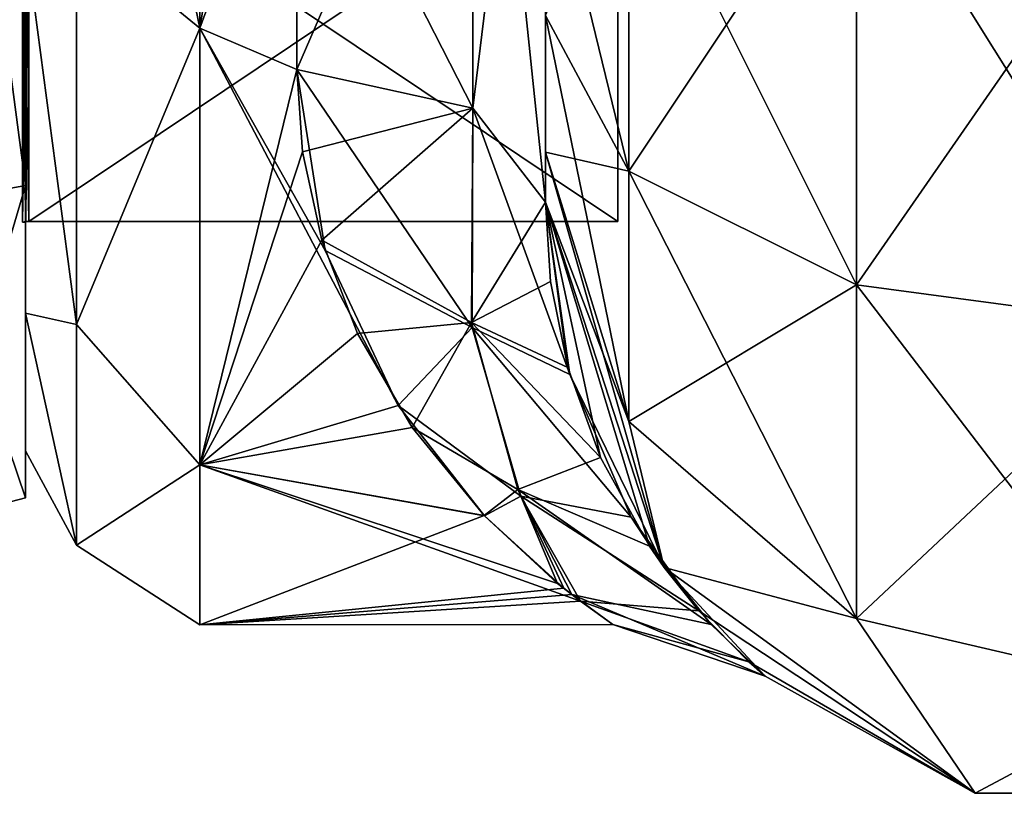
# Model space of a CAD drawing. Extents: x -23 to 700, y -1799 to -1.
# Tile 8 of 212: x 0 to 20, y -1799 to -1784. Entities that reach past the tile are written whole.
import ezdxf

# ---------------------------------------------------------------- set-up
doc = ezdxf.new("R2010")
doc.units = 0
doc.header["$LTSCALE"] = 67.568058
for name, color, linetype in [('1461', 7, 'CONTINUOUS'), ('1462', 7, 'CONTINUOUS'), ('1463', 7, 'CONTINUOUS'), ('1464', 7, 'CONTINUOUS'), ('1467', 7, 'CONTINUOUS'), ('1468', 7, 'CONTINUOUS'), ('1471', 7, 'CONTINUOUS'), ('1472', 7, 'CONTINUOUS'), ('1643', 7, 'CONTINUOUS'), ('1644', 7, 'CONTINUOUS'), ('906', 7, 'CONTINUOUS'), ('910', 7, 'CONTINUOUS'), ('911', 7, 'CONTINUOUS'), ('940', 7, 'CONTINUOUS'), ('941', 7, 'CONTINUOUS'), ('942', 7, 'CONTINUOUS'), ('945', 7, 'CONTINUOUS'), ('946', 7, 'CONTINUOUS'), ('947', 7, 'CONTINUOUS'), ('957', 7, 'CONTINUOUS')]:
    doc.layers.add(name, color=color, linetype=linetype)

msp = doc.modelspace()

# ---------------------------------------------------------------- linework, layer by layer
at = {"layer": '1461', "linetype": 'CONTINUOUS'}
for points in [[(0, -1756.837, -15.164), (0, -1764.05, -13.772), (0, -1787.163, -15.164), (0, -1756.837, -15.164)], [(0, -1787.163, 15.164), (0, -1779.95, 13.772), (0, -1756.837, 15.164), (0, -1787.163, 15.164)], [(0, -1772, 21.444), (0, -1787.163, 15.164), (0, -1756.837, 15.164), (0, -1772, 21.444)], [(0, -1772, -21.444), (0, -1756.837, -15.164), (0, -1787.163, -15.164), (0, -1772, -21.444)], [(0, -1764.05, -13.772), (0, -1779.95, -13.772), (0, -1787.163, -15.164), (0, -1764.05, -13.772)], [(0, -1779.95, -13.772), (0, -1787.902), (0, -1787.163, -15.164), (0, -1779.95, -13.772)], [(0, -1787.902), (0, -1779.95, 13.772), (0, -1793.444), (0, -1787.902)], [(0, -1793.444), (0, -1779.95, 13.772), (0, -1787.163, 15.164), (0, -1793.444)], [(0, -1787.902), (0, -1793.444), (0, -1787.163, -15.164), (0, -1787.902)]]:
    msp.add_3dface(points, dxfattribs=at)
at = {"layer": '1462', "linetype": 'CONTINUOUS'}
for points in [[(11.9, -1756.115), (11.9, -1764.058, 13.757), (11.9, -1787.885), (11.9, -1756.115)], [(11.9, -1756.115), (11.9, -1787.885), (11.9, -1779.942, -13.757), (11.9, -1756.115)], [(11.9, -1764.058, 13.757), (11.9, -1779.942, 13.757), (11.9, -1787.885), (11.9, -1764.058, 13.757)]]:
    msp.add_3dface(points, dxfattribs=at)
at = {"layer": '1463', "linetype": 'CONTINUOUS'}
for points in [[(11.9, -1787.885), (11.9, -1779.942, 13.757), (0.066, -1787.885), (11.9, -1787.885)], [(0.066, -1787.885), (11.9, -1779.942, 13.757), (0.066, -1779.942, 13.757), (0.066, -1787.885)]]:
    msp.add_3dface(points, dxfattribs=at)
at = {"layer": '1464', "linetype": 'CONTINUOUS'}
for points in [[(11.9, -1787.885), (0.066, -1787.885), (0.066, -1779.942, -13.757), (11.9, -1787.885)], [(11.9, -1779.942, -13.757), (11.9, -1787.885), (0.066, -1779.942, -13.757), (11.9, -1779.942, -13.757)]]:
    msp.add_3dface(points, dxfattribs=at)
at = {"layer": '1467', "linetype": 'CONTINUOUS'}
for points in [[(0, -1787.163, 15.164), (0, -1772, 21.444), (-2.009, -1787.535, 15.535), (0, -1787.163, 15.164)], [(-2.009, -1787.535, 15.535), (0, -1772, 21.444), (-2.009, -1772, 21.97), (-2.009, -1787.535, 15.535)], [(0, -1793.444), (0, -1787.163, 15.164), (-2.009, -1793.97, 0), (0, -1793.444)], [(-2.009, -1793.97, 0), (0, -1787.163, 15.164), (-2.009, -1787.535, 15.535), (-2.009, -1793.97, 0)]]:
    msp.add_3dface(points, dxfattribs=at)
at = {"layer": '1468', "linetype": 'CONTINUOUS'}
for points in [[(0, -1772, -21.444), (0, -1787.163, -15.164), (-2.009, -1772, -21.97), (0, -1772, -21.444)], [(-2.009, -1772, -21.97), (0, -1787.163, -15.164), (-2.009, -1787.535, -15.535), (-2.009, -1772, -21.97)], [(0, -1787.163, -15.164), (0, -1793.444), (-2.009, -1787.535, -15.535), (0, -1787.163, -15.164)], [(0, -1793.444), (-2.009, -1793.97, 0), (-2.009, -1787.535, -15.535), (0, -1793.444)]]:
    msp.add_3dface(points, dxfattribs=at)
at = {"layer": '1471', "linetype": 'CONTINUOUS'}
for points in [[(0.066, -1779.942, -13.757), (0.066, -1787.885), (-0.064, -1779.951, -13.772), (0.066, -1779.942, -13.757)], [(0.066, -1787.885), (0.001, -1787.889), (-0.064, -1779.951, -13.772), (0.066, -1787.885)], [(0.001, -1787.889), (-0.064, -1787.902), (-0.064, -1779.951, -13.772), (0.001, -1787.889)]]:
    msp.add_3dface(points, dxfattribs=at)
at = {"layer": '1472', "linetype": 'CONTINUOUS'}
for points in [[(0.001, -1787.889), (0.066, -1779.942, 13.757), (-0.064, -1787.902), (0.001, -1787.889)], [(-0.064, -1787.902), (0.066, -1779.942, 13.757), (-0.064, -1779.951, 13.772), (-0.064, -1787.902)], [(0.066, -1787.885), (0.066, -1779.942, 13.757), (0.001, -1787.889), (0.066, -1787.885)]]:
    msp.add_3dface(points, dxfattribs=at)
at = {"layer": '1643', "linetype": 'CONTINUOUS'}
for points in [[(0, -1779.95, 13.772), (0, -1787.902), (-0.064, -1779.951, 13.772), (0, -1779.95, 13.772)], [(0, -1787.902), (-0.064, -1787.902), (-0.064, -1779.951, 13.772), (0, -1787.902)]]:
    msp.add_3dface(points, dxfattribs=at)
at = {"layer": '1644', "linetype": 'CONTINUOUS'}
for points in [[(0, -1787.902), (0, -1779.95, -13.772), (-0.064, -1787.902), (0, -1787.902)], [(-0.064, -1787.902), (0, -1779.95, -13.772), (-0.064, -1779.951, -13.772), (-0.064, -1787.902)]]:
    msp.add_3dface(points, dxfattribs=at)
at = {"layer": '906', "linetype": 'CONTINUOUS'}
for points in [[(10.45, -1736.811, 39.074), (10.45, -1743.907, 33.614), (10.45, -1786.496, 37.24), (10.45, -1736.811, 39.074)], [(10.45, -1783.743, 39.994), (10.45, -1736.811, 39.074), (10.45, -1786.496, 37.24), (10.45, -1783.743, 39.994)], [(10.45, -1783.743, -39.994), (10.45, -1786.496, -37.24), (10.45, -1736.813, -39.073), (10.45, -1783.743, -39.994)], [(10.45, -1736.813, -39.073), (10.45, -1786.496, -37.24), (10.45, -1743.908, -33.612), (10.45, -1736.813, -39.073)], [(10.45, -1743.907, 33.614), (10.45, -1747.989, 25.648), (10.45, -1787.5, 33.5), (10.45, -1743.907, 33.614)], [(10.45, -1786.496, 37.24), (10.45, -1743.907, 33.614), (10.45, -1787.5, 33.5), (10.45, -1786.496, 37.24)], [(10.45, -1786.496, -37.24), (10.45, -1787.5, -33.5), (10.45, -1743.908, -33.612), (10.45, -1786.496, -37.24)], [(10.45, -1743.908, -33.612), (10.45, -1787.5, -33.5), (10.45, -1773.639, -28.954), (10.45, -1743.908, -33.612)], [(10.45, -1787.5, 33.5), (10.45, -1747.989, 25.648), (10.45, -1773.64, 28.954), (10.45, -1787.5, 33.5)], [(10.45, -1787.5, -33.5), (10.45, -1787.5, -24.51), (10.45, -1773.639, -28.954), (10.45, -1787.5, -33.5)], [(10.45, -1787.5, 24.51), (10.45, -1787.5, 33.5), (10.45, -1773.64, 28.954), (10.45, -1787.5, 24.51)]]:
    msp.add_3dface(points, dxfattribs=at)
at = {"layer": '910', "linetype": 'CONTINUOUS'}
for points in [[(0, -1751.5, 0), (0, -1754.269, -10.281), (0, -1792.5, 0), (0, -1751.5, 0)], [(0, -1754.269, 10.281), (0, -1751.5, 0), (0, -1789.731, 10.281), (0, -1754.269, 10.281)], [(0, -1789.731, 10.281), (0, -1751.5, 0), (0, -1792.5, 0), (0, -1789.731, 10.281)], [(0, -1754.269, -10.281), (0, -1761.796, -17.773), (0, -1789.731, -10.281), (0, -1754.269, -10.281)], [(0, -1792.5, 0), (0, -1754.269, -10.281), (0, -1789.731, -10.281), (0, -1792.5, 0)], [(0, -1782.204, 17.773), (0, -1754.269, 10.281), (0, -1789.731, 10.281), (0, -1782.204, 17.773)], [(0, -1789.731, -10.281), (0, -1761.796, -17.773), (0, -1782.203, -17.773), (0, -1789.731, -10.281)]]:
    msp.add_3dface(points, dxfattribs=at)
at = {"layer": '911', "linetype": 'CONTINUOUS'}
for points in [[(3.5, -1784, -20.785), (3.5, -1772, -24), (5.45, -1778.677, -23.052), (3.5, -1784, -20.785)], [(3.5, -1772, 24), (3.5, -1784, 20.785), (5.45, -1772, 24), (3.5, -1772, 24)], [(5.45, -1772, 24), (3.5, -1784, 20.785), (5.45, -1778.677, 23.052), (5.45, -1772, 24)], [(5.45, -1784.828, -20.284), (3.5, -1784, -20.785), (5.45, -1778.677, -23.052), (5.45, -1784.828, -20.284)], [(5.45, -1778.677, 23.052), (3.5, -1784, 20.785), (5.45, -1784.828, 20.284), (5.45, -1778.677, 23.052)], [(3.5, -1792.785, -12), (3.5, -1784, -20.785), (7.49, -1791.591, -13.863), (3.5, -1792.785, -12)], [(7.49, -1791.591, -13.863), (3.5, -1784, -20.785), (6.022, -1788.472, -17.455), (7.49, -1791.591, -13.863)], [(6.022, -1788.472, -17.455), (3.5, -1784, -20.785), (5.45, -1784.828, -20.284), (6.022, -1788.472, -17.455)], [(3.5, -1784, 20.785), (3.5, -1792.785, 12), (5.45, -1784.828, 20.284), (3.5, -1784, 20.785)], [(5.45, -1784.828, 20.284), (3.5, -1792.785, 12), (5.565, -1786.484, 19.137), (5.45, -1784.828, 20.284)], [(5.565, -1786.484, 19.137), (3.5, -1792.785, 12), (5.95, -1788.265, 17.648), (5.565, -1786.484, 19.137)], [(5.95, -1788.265, 17.648), (3.5, -1792.785, 12), (6.67, -1790.14, 15.714), (5.95, -1788.265, 17.648)], [(6.67, -1790.14, 15.714), (3.5, -1792.785, 12), (7.768, -1792.031, 13.219), (6.67, -1790.14, 15.714)], [(9.226, -1793.809, -10.017), (3.5, -1792.785, -12), (7.49, -1791.591, -13.863), (9.226, -1793.809, -10.017)], [(7.768, -1792.031, 13.219), (3.5, -1792.785, 12), (9.216, -1793.803, 10.031), (7.768, -1792.031, 13.219)], [(3.5, -1796, 0), (3.5, -1792.785, -12), (11.153, -1795.524, -4.754), (3.5, -1796, 0)], [(11.153, -1795.524, -4.754), (3.5, -1792.785, -12), (10.692, -1795.168, -6.265), (11.153, -1795.524, -4.754)], [(10.692, -1795.168, -6.265), (3.5, -1792.785, -12), (9.226, -1793.809, -10.017), (10.692, -1795.168, -6.265)], [(3.5, -1792.785, 12), (3.5, -1796, 0), (9.216, -1793.803, 10.031), (3.5, -1792.785, 12)], [(9.216, -1793.803, 10.031), (3.5, -1796, 0), (10.816, -1795.26, 5.915), (9.216, -1793.803, 10.031)], [(10.816, -1795.26, 5.915), (3.5, -1796, 0), (10.979, -1795.392, 5.369), (10.816, -1795.26, 5.915)], [(10.979, -1795.392, 5.369), (3.5, -1796, 0), (11.805, -1795.995, 0.499), (10.979, -1795.392, 5.369)], [(11.805, -1795.995, 0.499), (3.5, -1796, 0), (11.153, -1795.524, -4.754), (11.805, -1795.995, 0.499)]]:
    msp.add_3dface(points, dxfattribs=at)
at = {"layer": '940', "linetype": 'CONTINUOUS'}
for points in [[(10.45, -1780, 41), (10.45, -1783.743, 39.994), (12.125, -1786.875, 45.408), (10.45, -1780, 41)], [(10.45, -1780, 41), (12.125, -1786.875, 45.408), (12.125, -1780, 47.25), (10.45, -1780, 41)], [(12.125, -1786.875, 45.408), (16.7, -1789.163, 49.37), (12.125, -1780, 47.25), (12.125, -1786.875, 45.408)], [(12.125, -1780, 47.25), (16.7, -1789.163, 49.37), (16.697, -1780, 51.823), (12.125, -1780, 47.25)], [(22.95, -1790, 50.821), (23.05, -1780, 53.5), (16.697, -1780, 51.823), (22.95, -1790, 50.821)], [(16.7, -1789.163, 49.37), (22.95, -1790, 50.821), (16.697, -1780, 51.823), (16.7, -1789.163, 49.37)], [(10.45, -1783.743, 39.994), (10.45, -1786.496, 37.24), (12.125, -1791.911, 40.369), (10.45, -1783.743, 39.994)], [(12.125, -1786.875, 45.408), (10.45, -1783.743, 39.994), (12.125, -1791.911, 40.369), (12.125, -1786.875, 45.408)], [(10.45, -1786.496, 37.24), (10.45, -1787.5, 33.5), (12.837, -1794.847, 33.5), (10.45, -1786.496, 37.24)], [(10.45, -1786.496, 37.24), (12.837, -1794.847, 33.5), (12.125, -1791.911, 40.369), (10.45, -1786.496, 37.24)], [(16.7, -1789.163, 49.37), (12.125, -1786.875, 45.408), (16.7, -1795.875, 42.654), (16.7, -1789.163, 49.37)], [(12.125, -1786.875, 45.408), (12.125, -1791.911, 40.369), (16.7, -1795.875, 42.654), (12.125, -1786.875, 45.408)], [(22.95, -1790, 50.821), (16.7, -1789.163, 49.37), (22.95, -1797.326, 43.491), (22.95, -1790, 50.821)], [(16.7, -1789.163, 49.37), (16.7, -1795.875, 42.654), (22.95, -1797.326, 43.491), (16.7, -1789.163, 49.37)], [(12.125, -1791.911, 40.369), (12.837, -1794.847, 33.5), (16.7, -1795.875, 42.654), (12.125, -1791.911, 40.369)], [(12.837, -1794.847, 33.5), (19.087, -1799.388, 33.5), (16.7, -1795.875, 42.654), (12.837, -1794.847, 33.5)], [(16.7, -1795.875, 42.654), (19.087, -1799.388, 33.5), (22.95, -1797.326, 43.491), (16.7, -1795.875, 42.654)], [(19.087, -1799.388, 33.5), (26.813, -1799.388, 33.5), (22.95, -1797.326, 43.491), (19.087, -1799.388, 33.5)]]:
    msp.add_3dface(points, dxfattribs=at)
at = {"layer": '941', "linetype": 'CONTINUOUS'}
for points in [[(10.45, -1787.5, -24.51), (10.45, -1787.5, -33.5), (12.837, -1794.847, -33.5), (10.45, -1787.5, -24.51)], [(10.45, -1787.5, -24.51), (12.837, -1794.847, -33.5), (10.941, -1790.968, -20.655), (10.45, -1787.5, -24.51)], [(10.45, -1787.5, 33.5), (10.45, -1787.5, 24.51), (10.552, -1789.095, 22.946), (10.45, -1787.5, 33.5)], [(12.837, -1794.847, 33.5), (10.45, -1787.5, 33.5), (12.539, -1794.418, 14.376), (12.837, -1794.847, 33.5)], [(12.539, -1794.418, 14.376), (10.45, -1787.5, 33.5), (11.552, -1792.632, 18.066), (12.539, -1794.418, 14.376)], [(11.552, -1792.632, 18.066), (10.45, -1787.5, 33.5), (10.899, -1790.821, 20.857), (11.552, -1792.632, 18.066)], [(10.899, -1790.821, 20.857), (10.45, -1787.5, 33.5), (10.552, -1789.095, 22.946), (10.899, -1790.821, 20.857)], [(10.941, -1790.968, -20.655), (12.837, -1794.847, -33.5), (12.174, -1793.834, -15.723), (10.941, -1790.968, -20.655)], [(12.174, -1793.834, -15.723), (12.837, -1794.847, -33.5), (13.533, -1795.72, -10.563), (12.174, -1793.834, -15.723)], [(13.78, -1795.994, 9.522), (12.837, -1794.847, 33.5), (12.539, -1794.418, 14.376), (13.78, -1795.994, 9.522)], [(12.837, -1794.847, -33.5), (19.087, -1799.388, -33.5), (13.533, -1795.72, -10.563), (12.837, -1794.847, -33.5)], [(19.087, -1799.388, -33.5), (19.087, -1799.388, 33.5), (12.837, -1794.847, 33.5), (19.087, -1799.388, -33.5)], [(19.087, -1799.388, -33.5), (12.837, -1794.847, 33.5), (14.864, -1797.033, 2.986), (19.087, -1799.388, -33.5)], [(14.864, -1797.033, 2.986), (12.837, -1794.847, 33.5), (13.78, -1795.994, 9.522), (14.864, -1797.033, 2.986)], [(13.533, -1795.72, -10.563), (19.087, -1799.388, -33.5), (14.539, -1796.747, -5.64), (13.533, -1795.72, -10.563)], [(14.539, -1796.747, -5.64), (19.087, -1799.388, -33.5), (14.864, -1797.033, 2.986), (14.539, -1796.747, -5.64)], [(19.087, -1799.388, -33.5), (26.813, -1799.388, -33.5), (19.087, -1799.388, 33.5), (19.087, -1799.388, -33.5)], [(26.813, -1799.388, -33.5), (26.813, -1799.388, 33.5), (19.087, -1799.388, 33.5), (26.813, -1799.388, -33.5)]]:
    msp.add_3dface(points, dxfattribs=at)
at = {"layer": '942', "linetype": 'CONTINUOUS'}
for points in [[(10.45, -1783.743, -39.994), (12.125, -1780, -47.25), (12.125, -1786.875, -45.408), (10.45, -1783.743, -39.994)], [(12.125, -1780, -47.25), (16.697, -1780, -51.823), (12.125, -1786.875, -45.408), (12.125, -1780, -47.25)], [(12.125, -1786.875, -45.408), (16.697, -1780, -51.823), (16.7, -1789.163, -49.37), (12.125, -1786.875, -45.408)], [(16.697, -1780, -51.823), (23.05, -1780, -53.5), (16.7, -1789.163, -49.37), (16.697, -1780, -51.823)], [(16.7, -1789.163, -49.37), (23.05, -1780, -53.5), (22.95, -1790, -50.821), (16.7, -1789.163, -49.37)], [(10.45, -1786.496, -37.24), (10.45, -1783.743, -39.994), (12.125, -1786.875, -45.408), (10.45, -1786.496, -37.24)], [(10.45, -1787.5, -33.5), (10.45, -1786.496, -37.24), (12.125, -1791.911, -40.369), (10.45, -1787.5, -33.5)], [(12.125, -1791.911, -40.369), (10.45, -1786.496, -37.24), (12.125, -1786.875, -45.408), (12.125, -1791.911, -40.369)], [(12.125, -1791.911, -40.369), (12.125, -1786.875, -45.408), (16.7, -1789.163, -49.37), (12.125, -1791.911, -40.369)], [(12.837, -1794.847, -33.5), (10.45, -1787.5, -33.5), (12.125, -1791.911, -40.369), (12.837, -1794.847, -33.5)], [(16.7, -1795.875, -42.654), (12.125, -1791.911, -40.369), (16.7, -1789.163, -49.37), (16.7, -1795.875, -42.654)], [(16.7, -1795.875, -42.654), (16.7, -1789.163, -49.37), (22.95, -1790, -50.821), (16.7, -1795.875, -42.654)], [(22.95, -1797.326, -43.491), (16.7, -1795.875, -42.654), (22.95, -1790, -50.821), (22.95, -1797.326, -43.491)], [(16.7, -1795.875, -42.654), (12.837, -1794.847, -33.5), (12.125, -1791.911, -40.369), (16.7, -1795.875, -42.654)], [(19.087, -1799.388, -33.5), (12.837, -1794.847, -33.5), (16.7, -1795.875, -42.654), (19.087, -1799.388, -33.5)], [(22.95, -1797.326, -43.491), (19.087, -1799.388, -33.5), (16.7, -1795.875, -42.654), (22.95, -1797.326, -43.491)], [(26.813, -1799.388, -33.5), (19.087, -1799.388, -33.5), (22.95, -1797.326, -43.491), (26.813, -1799.388, -33.5)]]:
    msp.add_3dface(points, dxfattribs=at)
at = {"layer": '945', "linetype": 'CONTINUOUS'}
for points in [[(10.45, -1787.5, 24.51), (10.45, -1773.64, 28.954), (8.986, -1785.61, 21.522), (10.45, -1787.5, 24.51)], [(8.986, -1785.61, 21.522), (10.45, -1773.64, 28.954), (8.986, -1776.652, 25.036), (8.986, -1785.61, 21.522)], [(5.45, -1778.677, 23.052), (5.45, -1784.828, 20.284), (8.986, -1776.652, 25.036), (5.45, -1778.677, 23.052)], [(5.45, -1784.828, 20.284), (8.986, -1785.61, 21.522), (8.986, -1776.652, 25.036), (5.45, -1784.828, 20.284)]]:
    msp.add_3dface(points, dxfattribs=at)
at = {"layer": '946', "linetype": 'CONTINUOUS'}
for points in [[(5.45, -1784.828, 20.284), (5.565, -1786.484, 19.137), (8.986, -1785.61, 21.522), (5.45, -1784.828, 20.284)], [(6.022, -1788.472, -17.455), (5.45, -1784.828, -20.284), (8.977, -1790.018, -16.847), (6.022, -1788.472, -17.455)], [(5.45, -1784.828, -20.284), (8.986, -1785.61, -21.522), (8.977, -1790.018, -16.847), (5.45, -1784.828, -20.284)], [(5.565, -1786.484, 19.137), (5.95, -1788.265, 17.648), (8.986, -1785.61, 21.522), (5.565, -1786.484, 19.137)], [(5.95, -1788.265, 17.648), (8.963, -1789.92, 16.977), (8.986, -1785.61, 21.522), (5.95, -1788.265, 17.648)], [(8.963, -1789.92, 16.977), (10.45, -1787.5, 24.51), (8.986, -1785.61, 21.522), (8.963, -1789.92, 16.977)], [(8.986, -1785.61, -21.522), (10.941, -1790.968, -20.655), (8.977, -1790.018, -16.847), (8.986, -1785.61, -21.522)], [(10.45, -1787.5, -24.51), (10.941, -1790.968, -20.655), (8.986, -1785.61, -21.522), (10.45, -1787.5, -24.51)], [(10.552, -1789.095, 22.946), (10.45, -1787.5, 24.51), (8.963, -1789.92, 16.977), (10.552, -1789.095, 22.946)], [(5.95, -1788.265, 17.648), (6.67, -1790.14, 15.714), (8.963, -1789.92, 16.977), (5.95, -1788.265, 17.648)], [(7.49, -1791.591, -13.863), (6.022, -1788.472, -17.455), (8.977, -1790.018, -16.847), (7.49, -1791.591, -13.863)], [(10.899, -1790.821, 20.857), (10.552, -1789.095, 22.946), (8.963, -1789.92, 16.977), (10.899, -1790.821, 20.857)], [(6.67, -1790.14, 15.714), (7.768, -1792.031, 13.219), (8.963, -1789.92, 16.977), (6.67, -1790.14, 15.714)], [(7.49, -1791.591, -13.863), (8.977, -1790.018, -16.847), (9.95, -1793.415, -11.113), (7.49, -1791.591, -13.863)], [(7.768, -1792.031, 13.219), (9.894, -1793.281, 11.4), (8.963, -1789.92, 16.977), (7.768, -1792.031, 13.219)], [(11.552, -1792.632, 18.066), (10.899, -1790.821, 20.857), (8.963, -1789.92, 16.977), (11.552, -1792.632, 18.066)], [(9.894, -1793.281, 11.4), (11.552, -1792.632, 18.066), (8.963, -1789.92, 16.977), (9.894, -1793.281, 11.4)], [(10.941, -1790.968, -20.655), (12.174, -1793.834, -15.723), (8.977, -1790.018, -16.847), (10.941, -1790.968, -20.655)], [(8.977, -1790.018, -16.847), (12.174, -1793.834, -15.723), (9.95, -1793.415, -11.113), (8.977, -1790.018, -16.847)], [(9.226, -1793.809, -10.017), (7.49, -1791.591, -13.863), (9.95, -1793.415, -11.113), (9.226, -1793.809, -10.017)], [(7.768, -1792.031, 13.219), (9.216, -1793.803, 10.031), (9.894, -1793.281, 11.4), (7.768, -1792.031, 13.219)], [(12.539, -1794.418, 14.376), (11.552, -1792.632, 18.066), (9.894, -1793.281, 11.4), (12.539, -1794.418, 14.376)], [(9.216, -1793.803, 10.031), (10.816, -1795.26, 5.915), (9.894, -1793.281, 11.4), (9.216, -1793.803, 10.031)], [(10.692, -1795.168, -6.265), (9.226, -1793.809, -10.017), (9.95, -1793.415, -11.113), (10.692, -1795.168, -6.265)], [(10.816, -1795.26, 5.915), (10.979, -1795.392, 5.369), (9.894, -1793.281, 11.4), (10.816, -1795.26, 5.915)], [(10.979, -1795.392, 5.369), (13.78, -1795.994, 9.522), (9.894, -1793.281, 11.4), (10.979, -1795.392, 5.369)], [(13.78, -1795.994, 9.522), (12.539, -1794.418, 14.376), (9.894, -1793.281, 11.4), (13.78, -1795.994, 9.522)], [(11.153, -1795.524, -4.754), (10.692, -1795.168, -6.265), (9.95, -1793.415, -11.113), (11.153, -1795.524, -4.754)], [(13.533, -1795.72, -10.563), (11.153, -1795.524, -4.754), (9.95, -1793.415, -11.113), (13.533, -1795.72, -10.563)], [(12.174, -1793.834, -15.723), (13.533, -1795.72, -10.563), (9.95, -1793.415, -11.113), (12.174, -1793.834, -15.723)], [(10.979, -1795.392, 5.369), (11.805, -1795.995, 0.499), (14.864, -1797.033, 2.986), (10.979, -1795.392, 5.369)], [(10.979, -1795.392, 5.369), (14.864, -1797.033, 2.986), (13.78, -1795.994, 9.522), (10.979, -1795.392, 5.369)], [(11.805, -1795.995, 0.499), (11.153, -1795.524, -4.754), (14.539, -1796.747, -5.64), (11.805, -1795.995, 0.499)], [(11.153, -1795.524, -4.754), (13.533, -1795.72, -10.563), (14.539, -1796.747, -5.64), (11.153, -1795.524, -4.754)], [(11.805, -1795.995, 0.499), (14.539, -1796.747, -5.64), (14.864, -1797.033, 2.986), (11.805, -1795.995, 0.499)]]:
    msp.add_3dface(points, dxfattribs=at)
at = {"layer": '947', "linetype": 'CONTINUOUS'}
for points in [[(5.45, -1778.677, -23.052), (8.986, -1773.45, -25.423), (8.986, -1785.61, -21.522), (5.45, -1778.677, -23.052)], [(10.45, -1773.639, -28.954), (10.45, -1787.5, -24.51), (8.986, -1773.45, -25.423), (10.45, -1773.639, -28.954)], [(8.986, -1773.45, -25.423), (10.45, -1787.5, -24.51), (8.986, -1785.61, -21.522), (8.986, -1773.45, -25.423)], [(5.45, -1784.828, -20.284), (5.45, -1778.677, -23.052), (8.986, -1785.61, -21.522), (5.45, -1784.828, -20.284)]]:
    msp.add_3dface(points, dxfattribs=at)
at = {"layer": '957', "linetype": 'CONTINUOUS'}
for points in [[(3.5, -1772, -24), (3.5, -1784, -20.785), (1.025, -1772, -22.975), (3.5, -1772, -24)], [(3.5, -1784, -20.785), (1.025, -1781.968, -20.7), (1.025, -1772, -22.975), (3.5, -1784, -20.785)], [(3.5, -1784, 20.785), (3.5, -1772, 24), (1.025, -1781.968, 20.7), (3.5, -1784, 20.785)], [(1.025, -1781.968, 20.7), (0, -1782.204, 17.773), (1.025, -1789.962, 14.325), (1.025, -1781.968, 20.7)], [(1.025, -1789.962, -14.325), (0, -1782.203, -17.773), (1.025, -1781.968, -20.7), (1.025, -1789.962, -14.325)], [(3.5, -1784, -20.785), (1.025, -1789.962, -14.325), (1.025, -1781.968, -20.7), (3.5, -1784, -20.785)], [(3.5, -1784, 20.785), (1.025, -1781.968, 20.7), (1.025, -1789.962, 14.325), (3.5, -1784, 20.785)], [(0, -1789.731, -10.281), (0, -1782.203, -17.773), (1.025, -1789.962, -14.325), (0, -1789.731, -10.281)], [(0, -1782.204, 17.773), (0, -1789.731, 10.281), (1.025, -1789.962, 14.325), (0, -1782.204, 17.773)], [(3.5, -1784, -20.785), (3.5, -1792.785, -12), (1.025, -1789.962, -14.325), (3.5, -1784, -20.785)], [(3.5, -1792.785, 12), (3.5, -1784, 20.785), (1.025, -1789.962, 14.325), (3.5, -1792.785, 12)], [(0, -1789.731, 10.281), (0, -1792.5, 0), (1.025, -1794.399, 5.112), (0, -1789.731, 10.281)], [(1.025, -1789.962, 14.325), (0, -1789.731, 10.281), (1.025, -1794.399, 5.112), (1.025, -1789.962, 14.325)], [(0, -1792.5, 0), (0, -1789.731, -10.281), (1.025, -1794.399, -5.112), (0, -1792.5, 0)], [(1.025, -1794.399, -5.112), (0, -1789.731, -10.281), (1.025, -1789.962, -14.325), (1.025, -1794.399, -5.112)], [(3.5, -1792.785, -12), (1.025, -1794.399, -5.112), (1.025, -1789.962, -14.325), (3.5, -1792.785, -12)], [(3.5, -1792.785, 12), (1.025, -1789.962, 14.325), (1.025, -1794.399, 5.112), (3.5, -1792.785, 12)], [(1.025, -1794.399, 5.112), (0, -1792.5, 0), (1.025, -1794.399, -5.112), (1.025, -1794.399, 5.112)], [(3.5, -1792.785, -12), (3.5, -1796, 0), (1.025, -1794.399, -5.112), (3.5, -1792.785, -12)], [(3.5, -1796, 0), (3.5, -1792.785, 12), (1.025, -1794.399, 5.112), (3.5, -1796, 0)], [(3.5, -1796, 0), (1.025, -1794.399, 5.112), (1.025, -1794.399, -5.112), (3.5, -1796, 0)]]:
    msp.add_3dface(points, dxfattribs=at)

doc.saveas('drawing.dxf')
